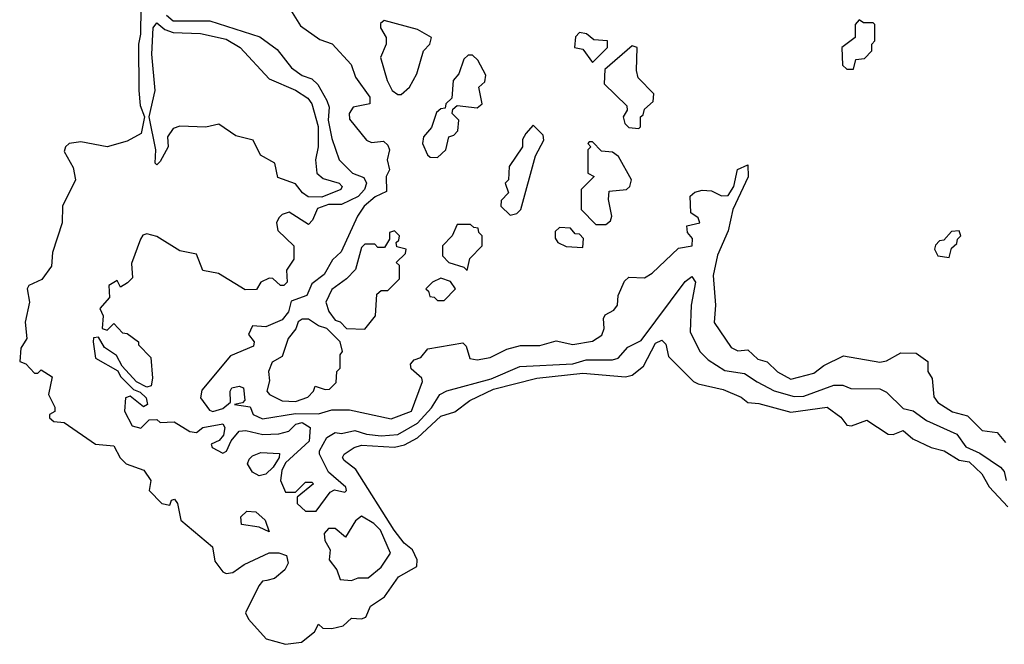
# Model space of a CAD drawing. Extents: x 2737310 to 2869991, y 870230 to 1012730.
# Tile 6 of 256: x 2805570 to 2808552, y 898899 to 900789. Entities that reach past the tile are written whole.
import ezdxf

# ---------------------------------------------------------------- set-up
doc = ezdxf.new("R2010")
doc.units = 0

msp = doc.modelspace()

# ---------------------------------------------------------------- linework, layer by layer
at = {"layer": '0CON02XD'}
for points in [[(2805937.1, 900825), (2805936.2, 900745), (2805930, 900715), (2805931.2, 900575), (2805935, 900530), (2805947.5, 900495), (2805937.5, 900445), (2805895, 900422), (2805835, 900404.3), (2805755, 900419.4), (2805720, 900415), (2805708.8, 900405), (2805705, 900390), (2805732, 900342), (2805738.8, 900305), (2805699.2, 900225), (2805698.8, 900175), (2805669.4, 900085), (2805666.6, 900043.4), (2805637.1, 900002.9), (2805597.5, 899985), (2805592.9, 899975), (2805600, 899935), (2805586.1, 899873.9), (2805591.2, 899825), (2805573.3, 899795), (2805570, 899755), (2805588.3, 899748.3), (2805615, 899720), (2805625, 899720), (2805635, 899730), (2805668.3, 899708.3), (2805657.5, 899655), (2805676.4, 899616.4), (2805676.7, 899603.3), (2805660, 899595), (2805660, 899585), (2805673.6, 899573.6), (2805705, 899570), (2805800, 899505), (2805855, 899500), (2805873.9, 899463.9), (2805892.5, 899445), (2805945.9, 899425.9), (2805966.7, 899395), (2805962.5, 899365), (2806000, 899325), (2806025, 899320), (2806030, 899335), (2806038.3, 899338.3), (2806047.5, 899325), (2806057.5, 899275), (2806153.8, 899193.8), (2806161.2, 899151.2), (2806185, 899118.8), (2806195, 899113.8), (2806215, 899116.7), (2806249.3, 899140.7), (2806325, 899176.2), (2806355, 899176.2), (2806377.7, 899167.7), (2806383.3, 899145), (2806373.3, 899125), (2806341.2, 899098.8), (2806318, 899092), (2806305, 899090), (2806293.9, 899076.1), (2806253.3, 898995), (2806263.3, 898975), (2806316.1, 898916.1), (2806375, 898899.4), (2806423.8, 898906.2), (2806463, 898937), (2806475, 898960), (2806488.3, 898948.3), (2806515, 898947.5), (2806550, 898955), (2806575, 898978.8), (2806605, 898976.7), (2806618.3, 898981.7), (2806632.5, 899015), (2806675, 899042.5), (2806717, 899103), (2806772.5, 899135), (2806773.3, 899155), (2806760, 899185), (2806733.8, 899205), (2806704, 899245), (2806588.3, 899428.3), (2806552.5, 899455), (2806547.5, 899465), (2806552.5, 899475), (2806582.5, 899495), (2806605, 899502), (2806705, 899495.8), (2806735, 899502.5), (2806775, 899524.2), (2806845, 899589.2), (2806887.7, 899602.3), (2806933, 899637), (2807005, 899670.8), (2807135.7, 899704.3), (2807275, 899720), (2807405, 899708.8), (2807425, 899713.8), (2807458.8, 899741.2), (2807495, 899810), (2807515, 899820), (2807527, 899807), (2807535, 899770), (2807610, 899695), (2807625, 899687.5), (2807700.5, 899670.5), (2807755, 899647.5), (2807775, 899631.2), (2807808.3, 899628.3), (2807905, 899602), (2808015, 899616.7), (2808056.4, 899586.4), (2808075, 899562.5), (2808089.3, 899560.7), (2808135, 899577.5), (2808200, 899535), (2808215, 899533.8), (2808245, 899546.2), (2808275, 899521.2), (2808330, 899495), (2808370, 899485), (2808415, 899456.7), (2808445, 899451.2), (2808483.3, 899415), (2808505.9, 899375.9), (2808562.5, 899315)], [(2806385, 900827.5), (2806420.7, 900770.7), (2806479.3, 900729.3), (2806516.4, 900716.4), (2806573.6, 900653.6), (2806586.7, 900615), (2806630, 900555), (2806630, 900535), (2806580, 900525), (2806567.5, 900505), (2806568.3, 900488.3), (2806620, 900425), (2806635, 900417.5), (2806671.7, 900421.7), (2806685, 900410), (2806690, 900395), (2806682.5, 900365), (2806690, 900335), (2806680, 900315), (2806680.5, 900269.5), (2806646.4, 900253.6), (2806613.3, 900225), (2806593.3, 900195), (2806543.6, 900086.4), (2806517, 900063), (2806491.7, 900018.3), (2806455, 899990), (2806440, 899955), (2806392.3, 899937.7), (2806383.8, 899905), (2806365, 899881.2), (2806315, 899860), (2806275, 899862.5), (2806263, 899837), (2806280, 899815), (2806278.3, 899801.7), (2806208.3, 899771.7), (2806121.7, 899668.3), (2806117.5, 899645), (2806145, 899607.5), (2806155, 899603.3), (2806185, 899613.3), (2806208.3, 899631.7), (2806207.5, 899665), (2806212.5, 899675), (2806235, 899680), (2806247.5, 899675), (2806251.7, 899638.3), (2806245, 899630), (2806220, 899625), (2806268.3, 899618.3), (2806277.5, 899595), (2806305, 899581.2), (2806405, 899598.1), (2806475, 899596.2), (2806515, 899608.8), (2806568.3, 899608.3), (2806695, 899581.2), (2806756.7, 899605), (2806790, 899695), (2806787.5, 899705), (2806755, 899732.5), (2806753, 899747), (2806765, 899760), (2806785, 899767.5), (2806806.4, 899793.6), (2806911.7, 899811.7), (2806921.7, 899801.7), (2806933.6, 899763.6), (2806955, 899760), (2806995, 899767.5), (2807045, 899792.5), (2807087, 899803), (2807145, 899803.3), (2807195, 899817.5), (2807245, 899806.7), (2807305, 899816.7), (2807333.3, 899835), (2807340, 899855), (2807337.5, 899885), (2807343.3, 899896.7), (2807369.3, 899910.7), (2807380, 899925), (2807382.5, 899955), (2807401.7, 899998.3), (2807415, 900010), (2807461.7, 900008.3), (2807485, 900022.5), (2807565, 900097.5), (2807606.7, 900105), (2807607, 900127), (2807592.5, 900145), (2807590, 900165), (2807630, 900175), (2807625, 900190), (2807602.5, 900205), (2807600, 900255), (2807615, 900267.5), (2807636.4, 900273.6), (2807665, 900271.2), (2807695, 900256.7), (2807715, 900257.5), (2807732.5, 900285), (2807744.2, 900335.8), (2807775, 900350), (2807776.4, 900313.6), (2807730, 900215), (2807715, 900150), (2807683.6, 900076.4), (2807670, 900015), (2807677.5, 899925), (2807673, 899873), (2807725, 899797.5), (2807745, 899787.5), (2807775, 899790), (2807805, 899762.5), (2807833.6, 899753.6), (2807865, 899723.8), (2807905, 899701.2), (2807975, 899720), (2808005, 899743.3), (2808065, 899772.5), (2808175, 899753.3), (2808195, 899757.5), (2808238.3, 899781.7), (2808285, 899780), (2808320, 899755), (2808320, 899725), (2808333.3, 899703.3), (2808338.3, 899648.3), (2808350.7, 899630.7), (2808395, 899602.5), (2808440.7, 899590.7), (2808485, 899546.7), (2808530, 899540), (2808555, 899510)], [(2806015, 900803.3), (2806035, 900786.2), (2806145.9, 900785.9), (2806297, 900737), (2806349.3, 900699.3), (2806393.6, 900643.6), (2806425, 900620), (2806455, 900610), (2806473, 900593), (2806500, 900545), (2806506.7, 900525), (2806504, 900485), (2806515, 900430), (2806537.5, 900365), (2806577.5, 900325), (2806612, 900312), (2806620, 900295), (2806614.3, 900275), (2806595, 900254.2), (2806545, 900230), (2806505, 900230), (2806471.7, 900218.3), (2806457, 900183), (2806445, 900170), (2806386.4, 900206.4), (2806365, 900200), (2806355, 900190), (2806347.5, 900175), (2806351.7, 900151.7), (2806400, 900105), (2806400, 900065), (2806378.3, 900031.7), (2806380, 899995), (2806370, 899985), (2806360, 899985), (2806336.2, 900006.2), (2806325, 900007.5), (2806300, 899995), (2806287, 899973), (2806252.3, 899972.3), (2806171.7, 900021.7), (2806125, 900030), (2806105, 900080), (2806055, 900090), (2805985, 900133.3), (2805955, 900141.2), (2805942.9, 900137.1), (2805936.2, 900125), (2805908.3, 900051.7), (2805911.7, 900008.3), (2805896.7, 899993.3), (2805875, 899980), (2805865, 900000), (2805840, 899985), (2805841.7, 899948.3), (2805812.5, 899915), (2805823, 899893), (2805820, 899855), (2805835, 899850), (2805855, 899870), (2805881.7, 899841.7), (2805895, 899840), (2805930, 899815), (2805930, 899805), (2805967, 899767), (2805972.5, 899705), (2805968.3, 899681.7), (2805955, 899677.5), (2805923.3, 899693.3), (2805880.7, 899740.7), (2805863, 899773), (2805827, 899797), (2805808.3, 899828.3), (2805793.6, 899826.4), (2805792.5, 899815), (2805800, 899765), (2805866.7, 899726.7), (2805875, 899710), (2805915, 899670), (2805935, 899662.5), (2805953.3, 899645), (2805956.7, 899625), (2805945, 899617.5), (2805905, 899650), (2805890, 899645), (2805887.5, 899605), (2805910.7, 899560.7), (2805937, 899553), (2805961.7, 899578.3), (2805985, 899580), (2805995, 899570), (2806037.5, 899572.5), (2806085, 899543.3), (2806105, 899540), (2806124.2, 899555.8), (2806185, 899566.7), (2806191.2, 899555), (2806187.5, 899532.5), (2806174.1, 899515.9), (2806150, 899505), (2806152.5, 899495), (2806185, 899477.5), (2806196.1, 899483.9), (2806210, 899515), (2806235, 899543.8), (2806255, 899546), (2806306.1, 899533.9), (2806355, 899536.2), (2806385, 899543.8), (2806406.7, 899565), (2806425, 899570.8), (2806450, 899555), (2806446.2, 899513.8), (2806375, 899448), (2806364.2, 899425), (2806360, 899395), (2806375, 899360), (2806405, 899360), (2806435, 899390), (2806455, 899390), (2806460, 899385), (2806410, 899345), (2806410, 899325), (2806435, 899302.5), (2806468.3, 899301.7), (2806510.7, 899359.3), (2806523, 899367), (2806555, 899360), (2806560, 899365), (2806557.5, 899375), (2806505, 899420), (2806477.5, 899475), (2806477.5, 899485), (2806500, 899525), (2806525, 899540), (2806545, 899537.5), (2806585, 899546.2), (2806620, 899535), (2806665, 899530), (2806715, 899534), (2806775, 899568.8), (2806816.7, 899615), (2806842.5, 899655), (2806863.6, 899666.4), (2806997.3, 899702.7), (2807085, 899740), (2807245, 899748), (2807285, 899760), (2807365, 899760), (2807382.5, 899765), (2807411.7, 899798.3), (2807451.7, 899818.3), (2807585, 899997.5), (2807605, 900012.5), (2807616.2, 899995), (2807603.3, 899925), (2807600, 899845), (2807630, 899785), (2807655, 899760), (2807705, 899727.5), (2807765, 899718.8), (2807803.3, 899693.3), (2807855, 899666.7), (2807915, 899648.8), (2807945, 899650), (2808035, 899683.3), (2808063, 899683), (2808087, 899673), (2808175, 899672.5), (2808195, 899662.5), (2808245, 899612.5), (2808275.9, 899605.9), (2808316.2, 899576.2), (2808407.5, 899535), (2808435, 899496.7), (2808478, 899478), (2808540, 899435), (2808551.7, 899421.7), (2808557.5, 899395)], [(2806485, 900252.5), (2806443.3, 900253.3), (2806426.2, 900265), (2806405, 900292.5), (2806352, 900312), (2806342.5, 900355), (2806299.5, 900379.5), (2806277.5, 900425), (2806225, 900437.5), (2806173, 900473), (2806133.6, 900463.6), (2806055, 900466.7), (2806035, 900460), (2806017.5, 900435), (2806020, 900405), (2805995, 900360), (2805985, 900350), (2805980, 900355), (2805982.5, 900395), (2805962.5, 900495), (2805980, 900575), (2805970, 900685), (2805973.8, 900765), (2805985, 900780), (2806010, 900760), (2806035, 900750), (2806117.3, 900747.3), (2806195, 900730), (2806237.5, 900705), (2806325, 900610), (2806405.6, 900575.6), (2806442.1, 900552.1), (2806454.4, 900534.4), (2806474.1, 900465.9), (2806473.8, 900405), (2806466.2, 900365), (2806470, 900325), (2806488.8, 900308.8), (2806537.5, 900295), (2806546.7, 900285), (2806542.5, 900275), (2806485, 900252.5)], [(2806715, 900562.5), (2806725, 900563.3), (2806750, 900585), (2806772.5, 900625), (2806793.3, 900695), (2806812.5, 900715), (2806817.5, 900735), (2806775, 900760), (2806673.6, 900786.4), (2806662.5, 900777.5), (2806662.5, 900765), (2806680, 900735), (2806680, 900715), (2806662.5, 900675), (2806682.5, 900605), (2806697.5, 900575), (2806715, 900562.5)], [(2808095, 900640), (2808101.7, 900668.3), (2808128.3, 900671.7), (2808150, 900695), (2808150, 900715), (2808160, 900725), (2808160, 900775), (2808155, 900780), (2808125, 900780), (2808111.7, 900788.3), (2808100, 900775), (2808100, 900735), (2808060, 900705), (2808061.7, 900651.7), (2808075, 900640), (2808095, 900640)], [(2807305, 900660), (2807350, 900705), (2807350, 900725), (2807308.3, 900728.3), (2807286.7, 900746.7), (2807265, 900750), (2807253, 900737), (2807250, 900705), (2807275, 900700), (2807305, 900660)], [(2807445, 900460), (2807450, 900465), (2807450, 900495), (2807458.3, 900501.7), (2807461.7, 900518.3), (2807488.3, 900541.7), (2807490, 900565), (2807443, 900613), (2807437.5, 900635), (2807440, 900705), (2807425, 900710), (2807341.7, 900638.3), (2807340, 900595), (2807408.3, 900528.3), (2807410, 900515), (2807397.5, 900495), (2807402.5, 900475), (2807415, 900463.3), (2807445, 900460)], [(2806835, 900372.5), (2806860, 900395), (2806870, 900435), (2806885, 900440), (2806897, 900453), (2806900, 900485), (2806880, 900505), (2806881.7, 900518.3), (2806895, 900530), (2806955, 900522.5), (2806970, 900535), (2806960, 900585), (2806978.3, 900601.7), (2806981.7, 900621.7), (2806957, 900667), (2806941.7, 900681.7), (2806928.3, 900681.7), (2806915, 900670), (2806900, 900625), (2806882.5, 900605), (2806878.3, 900551.7), (2806860, 900535), (2806858.3, 900521.7), (2806845, 900520), (2806831.7, 900508.3), (2806817, 900463), (2806792.5, 900435), (2806790, 900415), (2806805, 900380), (2806813, 900373), (2806835, 900372.5)], [(2807055, 900197.5), (2807075, 900202.5), (2807087.5, 900215), (2807132.5, 900377.5), (2807157.5, 900425), (2807155, 900440), (2807125, 900470), (2807102.5, 900445), (2807093, 900427), (2807092.5, 900405), (2807052.5, 900345), (2807050, 900305), (2807040, 900295), (2807050, 900265), (2807028.3, 900241.7), (2807027.5, 900225), (2807055, 900197.5)], [(2807345, 900170), (2807359.2, 900180.8), (2807363.3, 900195), (2807353.3, 900245), (2807355, 900270), (2807407.5, 900275), (2807417.5, 900285), (2807422.5, 900305), (2807383.3, 900375), (2807365, 900388), (2807331.7, 900391.7), (2807305, 900420), (2807295, 900420), (2807290, 900415), (2807300, 900405), (2807290, 900395), (2807290, 900325), (2807310, 900315), (2807270, 900275), (2807270, 900215), (2807315, 900170), (2807345, 900170)], [(2806925, 900030), (2806933, 900067), (2806970, 900105), (2806970, 900135), (2806960, 900145), (2806958.3, 900158.3), (2806945, 900160), (2806935, 900170), (2806895, 900170), (2806880, 900135), (2806850, 900105), (2806850, 900075), (2806870, 900055), (2806915, 900040), (2806925, 900030)], [(2806615, 899852.5), (2806647, 899893), (2806651.7, 899958.3), (2806665, 899970), (2806685, 899970), (2806720, 900005), (2806720, 900045), (2806710, 900055), (2806738.3, 900081.7), (2806740, 900095), (2806711.7, 900101.7), (2806710, 900115), (2806718.3, 900121.7), (2806720, 900135), (2806705, 900150), (2806690, 900145), (2806690, 900125), (2806675, 900100), (2806655, 900100), (2806645, 900110), (2806615, 900110), (2806605, 900100), (2806587, 900033), (2806560, 900005), (2806515, 899972.5), (2806496.7, 899935), (2806506.4, 899906.4), (2806525, 899880), (2806540, 899875), (2806560, 899855), (2806615, 899852.5)], [(2807275, 900100), (2807277, 900127), (2807265, 900140), (2807251.7, 900141.7), (2807238.3, 900158.3), (2807205, 900160), (2807191.7, 900148.3), (2807191.7, 900128.3), (2807200, 900115), (2807225, 900103.3), (2807275, 900100)], [(2808385, 900070), (2808391.7, 900098.3), (2808408.3, 900111.7), (2808410, 900125), (2808420, 900135), (2808415, 900150), (2808391.7, 900148.3), (2808368.3, 900121.7), (2808355, 900120), (2808343, 900107), (2808340, 900095), (2808350, 900075), (2808385, 900070)], [(2806855, 899940), (2806890, 899975), (2806875, 899997.5), (2806845, 900007.5), (2806820, 899995), (2806800, 899975), (2806808.3, 899968.3), (2806811.7, 899951.7), (2806825, 899950), (2806835, 899940), (2806855, 899940)], [(2806405, 899633.8), (2806443, 899647), (2806460, 899665), (2806465, 899680), (2806495, 899670), (2806508.3, 899671.7), (2806528.3, 899691.7), (2806530, 899725), (2806540, 899735), (2806540, 899775), (2806547.5, 899785), (2806540, 899815), (2806500, 899855), (2806475, 899863.3), (2806445, 899883.3), (2806425, 899883.3), (2806413.3, 899875), (2806406.1, 899853.9), (2806383.3, 899825), (2806365, 899770), (2806335, 899752.5), (2806323.3, 899725), (2806326.4, 899696.4), (2806318.8, 899665), (2806326.2, 899655), (2806365, 899636), (2806405, 899633.8)], [(2806295, 899408.8), (2806275, 899420), (2806260, 899445), (2806265, 899460), (2806275, 899470), (2806300.7, 899479.3), (2806356.7, 899476.7), (2806356, 899465), (2806337.5, 899435), (2806315, 899413.8), (2806295, 899408.8)], [(2806325, 899240), (2806295, 899253.3), (2806241.7, 899261.7), (2806240, 899285), (2806258.3, 899301.7), (2806285, 899300), (2806313.3, 899275), (2806325, 899240)], [(2806575, 899092.5), (2806595, 899100), (2806625, 899100), (2806665, 899132.5), (2806692.5, 899175), (2806662.5, 899245), (2806642.5, 899265), (2806605, 899287.5), (2806587, 899273), (2806557, 899223), (2806525, 899250), (2806505, 899250), (2806492.5, 899235), (2806493.6, 899213.6), (2806510, 899185), (2806507.5, 899155), (2806530, 899125), (2806540, 899095), (2806575, 899092.5)]]:
    msp.add_lwpolyline(points, dxfattribs=at)

doc.saveas('drawing.dxf')
